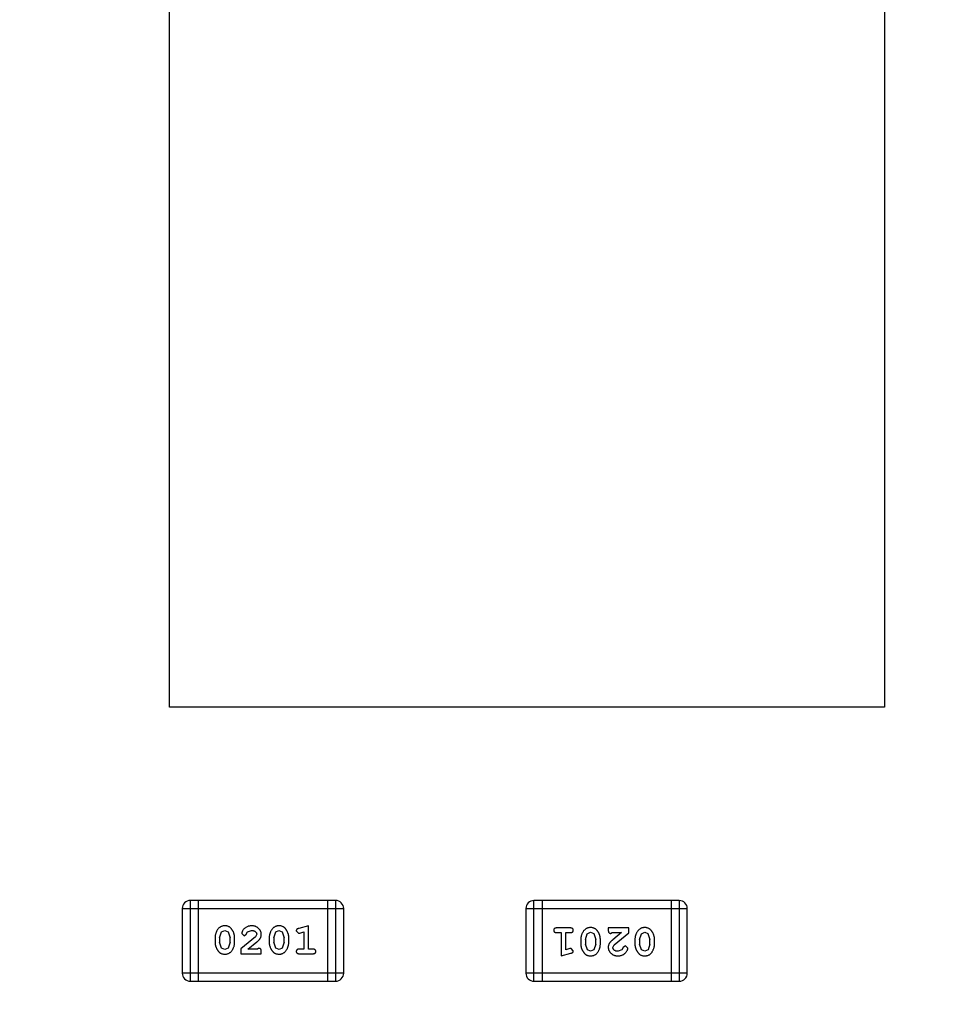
# Model space of a CAD drawing. Header units: inches. Extents: x 398 to 599, y 40 to 151.
# Tile 46 of 100: x 546.5 to 549.99, y 94.01 to 97.72. Entities that reach past the tile are written whole.
import ezdxf

# ---------------------------------------------------------------- set-up
doc = ezdxf.new("R2010")
doc.units = ezdxf.units.IN
doc.header["$LTSCALE"] = 1.21
doc.header["$MEASUREMENT"] = 0
doc.layers.get('0').update_dxf_attribs({"linetype": 'CONTINUOUS'})

msp = doc.modelspace()

# ---------------------------------------------------------------- linework, layer by layer
at = {"color": 7, "linetype": 'Continuous'}
for p, q in [((547.0706, 95.1273), (547.0706, 97.8273)), ((549.7706, 97.8273), (549.7706, 95.1273)), ((549.7706, 95.1273), (547.0706, 95.1273)), ((547.1493, 94.0929), (547.1493, 94.3977)), ((547.6979, 94.3977), (547.1493, 94.3977)), ((547.1797, 94.0929), (547.1797, 94.3977)), ((547.6674, 94.3977), (547.6674, 94.0929)), ((547.6979, 94.3977), (547.6979, 94.0929)), ((548.4472, 94.0926), (548.4472, 94.3974)), ((548.9958, 94.3974), (548.4472, 94.3974)), ((548.4777, 94.3974), (548.4777, 94.0926)), ((548.9653, 94.3974), (548.9653, 94.0926)), ((548.9958, 94.3974), (548.9958, 94.0926)), ((547.1188, 94.3672), (547.1188, 94.1234)), ((547.1188, 94.3672), (547.7284, 94.3672)), ((547.7284, 94.1234), (547.7284, 94.3672)), ((548.4167, 94.367), (548.4167, 94.1231)), ((548.4167, 94.367), (549.0263, 94.367)), ((549.0263, 94.1231), (549.0263, 94.367)), ((547.2672, 94.2788), (547.2796, 94.2846)), ((547.2796, 94.2846), (547.2917, 94.2793)), ((547.3656, 94.2792), (547.3805, 94.2846)), ((547.4717, 94.2788), (547.4841, 94.2846)), ((547.4841, 94.2846), (547.4962, 94.2793)), ((547.5951, 94.3019), (547.5585, 94.292)), ((547.5951, 94.2138), (547.5951, 94.3019)), ((548.5846, 94.2938), (548.5327, 94.2938)), ((548.7278, 94.2938), (548.7278, 94.2859)), ((548.8049, 94.2938), (548.7278, 94.2938)), ((548.8049, 94.2749), (548.8049, 94.2938)), ((547.2427, 94.2573), (547.2427, 94.2396)), ((547.26, 94.257), (547.2672, 94.2788)), ((547.26, 94.257), (547.26, 94.2398)), ((547.2917, 94.2793), (547.2993, 94.257)), ((547.2993, 94.2398), (547.2993, 94.257)), ((547.3166, 94.2396), (547.3166, 94.2573)), ((547.3952, 94.2604), (547.3402, 94.2154)), ((547.3434, 94.2726), (547.3522, 94.2642)), ((547.3522, 94.2642), (547.3607, 94.2707)), ((547.3607, 94.2707), (547.3656, 94.2792)), ((547.4, 94.2701), (547.3952, 94.2604)), ((547.4472, 94.2573), (547.4472, 94.2396)), ((547.4645, 94.257), (547.4717, 94.2788)), ((547.4645, 94.257), (547.4645, 94.2398)), ((547.4962, 94.2793), (547.5038, 94.257)), ((547.5038, 94.2398), (547.5038, 94.257)), ((547.5211, 94.2396), (547.5211, 94.2573)), ((547.5494, 94.2829), (547.5573, 94.2736)), ((547.5573, 94.2736), (547.5627, 94.2746)), ((547.5627, 94.2746), (547.5778, 94.2788)), ((547.5778, 94.2788), (547.5778, 94.2138)), ((548.5327, 94.2765), (548.55, 94.2765)), ((548.55, 94.2765), (548.55, 94.1884)), ((548.5673, 94.2115), (548.5673, 94.2765)), ((548.5673, 94.2765), (548.5846, 94.2765)), ((548.624, 94.2508), (548.624, 94.233)), ((548.6413, 94.2505), (548.6485, 94.2723)), ((548.6413, 94.2505), (548.6413, 94.2333)), ((548.6485, 94.2723), (548.6608, 94.2781)), ((548.6608, 94.2781), (548.673, 94.2728)), ((548.673, 94.2728), (548.6806, 94.2505)), ((548.6806, 94.2333), (548.6806, 94.2505)), ((548.6979, 94.233), (548.6979, 94.2508)), ((548.7364, 94.2734), (548.742, 94.2765)), ((548.742, 94.2765), (548.7781, 94.2765)), ((548.7781, 94.2765), (548.7446, 94.2495)), ((548.7499, 94.2299), (548.8049, 94.2749)), ((548.8285, 94.2508), (548.8285, 94.233)), ((548.8458, 94.2505), (548.853, 94.2723)), ((548.8458, 94.2505), (548.8458, 94.2333)), ((548.853, 94.2723), (548.8653, 94.2781)), ((548.8653, 94.2781), (548.8775, 94.2728)), ((548.8775, 94.2728), (548.8851, 94.2505)), ((548.8851, 94.2333), (548.8851, 94.2505)), ((548.9024, 94.233), (548.9024, 94.2508)), ((547.2676, 94.2175), (547.26, 94.2398)), ((547.2798, 94.2123), (547.2676, 94.2175)), ((547.2921, 94.2181), (547.2798, 94.2123)), ((547.2993, 94.2398), (547.2921, 94.2181)), ((547.3402, 94.2154), (547.3402, 94.1965)), ((547.367, 94.2138), (547.4005, 94.2409)), ((547.4031, 94.2138), (547.367, 94.2138)), ((547.4086, 94.217), (547.4031, 94.2138)), ((547.4721, 94.2175), (547.4645, 94.2398)), ((547.4843, 94.2123), (547.4721, 94.2175)), ((547.4966, 94.2181), (547.4843, 94.2123)), ((547.5038, 94.2398), (547.4966, 94.2181)), ((547.5778, 94.2138), (547.5605, 94.2138)), ((547.6124, 94.2138), (547.5951, 94.2138)), ((548.5823, 94.2157), (548.5673, 94.2115)), ((548.5878, 94.2167), (548.5823, 94.2157)), ((548.5956, 94.2075), (548.5878, 94.2167)), ((548.6488, 94.211), (548.6413, 94.2333)), ((548.661, 94.2057), (548.6488, 94.211)), ((548.6733, 94.2115), (548.661, 94.2057)), ((548.6806, 94.2333), (548.6733, 94.2115)), ((548.7451, 94.2202), (548.7499, 94.2299)), ((548.7795, 94.2111), (548.7646, 94.2057)), ((548.7844, 94.2196), (548.7795, 94.2111)), ((548.7929, 94.2262), (548.7844, 94.2196)), ((548.8017, 94.2177), (548.7929, 94.2262)), ((548.8534, 94.211), (548.8458, 94.2333)), ((548.8655, 94.2057), (548.8534, 94.211)), ((548.8779, 94.2115), (548.8655, 94.2057)), ((548.8851, 94.2333), (548.8779, 94.2115)), ((547.3402, 94.1965), (547.4173, 94.1965)), ((547.4173, 94.1965), (547.4173, 94.2044)), ((547.5605, 94.1965), (547.6124, 94.1965)), ((548.55, 94.1884), (548.5866, 94.1983)), ((547.7284, 94.1234), (547.1188, 94.1234)), ((549.0263, 94.1231), (548.4167, 94.1231)), ((547.1493, 94.0929), (547.6979, 94.0929)), ((548.4472, 94.0926), (548.9958, 94.0926))]:
    msp.add_line(p, q, dxfattribs=at)
for centre, radius, start, end in [((553.751, 92.925), 23, 281.22586, 258.77532), ((553.751, 92.925), 22.75, 294.44334, 241.13427), ((547.1493, 94.3672), 0.0305, 90, 180), ((547.6979, 94.3672), 0.0305, 0, 90), ((548.4472, 94.367), 0.0305, 90, 180), ((548.9958, 94.367), 0.0305, 0, 90), ((547.1493, 94.1234), 0.0305, 180, 270), ((547.6979, 94.1234), 0.0305, 270, 0), ((548.4472, 94.1231), 0.0305, 180, 270), ((548.9958, 94.1231), 0.0305, 270, 0)]:
    msp.add_arc(centre, radius, start, end, dxfattribs=at)
for points, knots in [([(547.2795, 94.3019), (547.278, 94.3019), (547.2752, 94.3018), (547.2711, 94.3011), (547.2673, 94.3), (547.2637, 94.2984), (547.2604, 94.2963), (547.2574, 94.2938), (547.2546, 94.2908), (547.2521, 94.2875), (547.2499, 94.2839), (547.248, 94.2802), (547.2463, 94.2765), (547.245, 94.2727), (547.244, 94.2689), (547.2432, 94.2651), (547.2428, 94.2612), (547.2427, 94.2586), (547.2427, 94.2573)], [0, 0, 0, 0, 0.06692, 0.130834, 0.19258, 0.252759, 0.312631, 0.373411, 0.436359, 0.501894, 0.568244, 0.632472, 0.69556, 0.757163, 0.818592, 0.878885, 0.939235, 1, 1, 1, 1]), ([(547.3166, 94.2573), (547.3166, 94.2584), (547.3166, 94.2605), (547.3163, 94.2637), (547.3157, 94.2669), (547.3151, 94.27), (547.3141, 94.273), (547.313, 94.276), (547.3117, 94.279), (547.3102, 94.2819), (547.3086, 94.2846), (547.307, 94.2872), (547.3053, 94.2895), (547.3037, 94.2916), (547.302, 94.2934), (547.3003, 94.2951), (547.2985, 94.2965), (547.2962, 94.2981), (547.293, 94.2997), (547.2888, 94.301), (547.2843, 94.3018), (547.2811, 94.3019), (547.2795, 94.3019)], [0, 0, 0, 0, 0.049855, 0.099516, 0.148482, 0.19758, 0.246804, 0.296268, 0.346517, 0.397047, 0.446826, 0.49336, 0.537801, 0.579207, 0.617974, 0.654833, 0.689171, 0.722088, 0.786392, 0.853518, 0.924186, 1, 1, 1, 1]), ([(547.3806, 94.3019), (547.3789, 94.3019), (547.3756, 94.3017), (547.3706, 94.3009), (547.3659, 94.2995), (547.3614, 94.2975), (547.3572, 94.295), (547.3536, 94.2922), (547.3504, 94.2889), (547.3479, 94.2854), (547.346, 94.2818), (547.3445, 94.2785), (547.3436, 94.2754), (547.3434, 94.2735), (547.3434, 94.2726)], [0, 0, 0, 0, 0.098286, 0.193983, 0.289056, 0.384352, 0.477435, 0.566197, 0.652355, 0.737986, 0.818188, 0.887401, 0.94802, 1, 1, 1, 1]), ([(547.3805, 94.2846), (547.3819, 94.2846), (547.3846, 94.2845), (547.3884, 94.2836), (547.3918, 94.2823), (547.3947, 94.2803), (547.397, 94.2781), (547.3987, 94.2756), (547.3998, 94.2729), (547.3999, 94.271), (547.4, 94.2701)], [0, 0, 0, 0, 0.156344, 0.299348, 0.4327, 0.561, 0.682299, 0.791883, 0.89611, 1, 1, 1, 1]), ([(547.4173, 94.2692), (547.4173, 94.2703), (547.4172, 94.2725), (547.4167, 94.2757), (547.4159, 94.2788), (547.4148, 94.2818), (547.4133, 94.2846), (547.4115, 94.2874), (547.4094, 94.2899), (547.407, 94.2924), (547.4044, 94.2946), (547.4015, 94.2966), (547.3985, 94.2982), (547.3953, 94.2996), (547.3919, 94.3006), (547.3883, 94.3014), (547.3845, 94.3018), (547.3819, 94.3019), (547.3806, 94.3019)], [0, 0, 0, 0, 0.060981, 0.120256, 0.178148, 0.236115, 0.293993, 0.352864, 0.413358, 0.476056, 0.539296, 0.602396, 0.665116, 0.728325, 0.792919, 0.859317, 0.928302, 1, 1, 1, 1]), ([(547.484, 94.3019), (547.4825, 94.3019), (547.4797, 94.3018), (547.4757, 94.3011), (547.4718, 94.3), (547.4682, 94.2984), (547.4649, 94.2963), (547.4619, 94.2938), (547.4591, 94.2908), (547.4566, 94.2875), (547.4544, 94.2839), (547.4525, 94.2802), (547.4509, 94.2765), (547.4495, 94.2727), (547.4485, 94.2689), (547.4477, 94.2651), (547.4473, 94.2612), (547.4472, 94.2586), (547.4472, 94.2573)], [0, 0, 0, 0, 0.06692, 0.130834, 0.19258, 0.252759, 0.312631, 0.373411, 0.436359, 0.501894, 0.568244, 0.632472, 0.69556, 0.757163, 0.818592, 0.878885, 0.939235, 1, 1, 1, 1]), ([(547.5211, 94.2573), (547.5211, 94.2584), (547.5211, 94.2605), (547.5208, 94.2637), (547.5202, 94.2669), (547.5196, 94.27), (547.5186, 94.273), (547.5175, 94.276), (547.5162, 94.279), (547.5147, 94.2819), (547.5131, 94.2846), (547.5115, 94.2872), (547.5098, 94.2895), (547.5082, 94.2916), (547.5065, 94.2934), (547.5048, 94.2951), (547.503, 94.2965), (547.5007, 94.2981), (547.4975, 94.2997), (547.4933, 94.301), (547.4888, 94.3018), (547.4856, 94.3019), (547.484, 94.3019)], [0, 0, 0, 0, 0.049855, 0.099516, 0.148482, 0.19758, 0.246804, 0.296268, 0.346517, 0.397047, 0.446826, 0.49336, 0.537801, 0.579207, 0.617974, 0.654833, 0.689171, 0.722088, 0.786392, 0.853518, 0.924186, 1, 1, 1, 1]), ([(547.5585, 94.292), (547.5576, 94.2918), (547.5561, 94.2913), (547.554, 94.2905), (547.5524, 94.2896), (547.5512, 94.2885), (547.5504, 94.2873), (547.5498, 94.286), (547.5495, 94.2845), (547.5495, 94.2834), (547.5494, 94.2829)], [0, 0, 0, 0, 0.187321, 0.344927, 0.475328, 0.579604, 0.674244, 0.773631, 0.882025, 1, 1, 1, 1]), ([(548.5327, 94.2938), (548.5318, 94.2938), (548.5301, 94.2937), (548.5278, 94.2933), (548.5259, 94.2926), (548.5243, 94.2915), (548.5231, 94.2901), (548.5223, 94.2886), (548.5218, 94.2869), (548.5217, 94.2858), (548.5217, 94.2852)], [0, 0, 0, 0, 0.169012, 0.317488, 0.445429, 0.560977, 0.67065, 0.776666, 0.88492, 1, 1, 1, 1]), ([(548.5217, 94.2852), (548.5217, 94.2845), (548.5218, 94.2834), (548.5223, 94.2817), (548.5232, 94.2802), (548.5243, 94.2789), (548.5259, 94.2778), (548.5278, 94.277), (548.5301, 94.2766), (548.5318, 94.2765), (548.5327, 94.2765)], [0, 0, 0, 0, 0.11517, 0.223509, 0.328254, 0.438012, 0.553651, 0.682263, 0.830856, 1, 1, 1, 1]), ([(548.5956, 94.2852), (548.5956, 94.2858), (548.5956, 94.2869), (548.595, 94.2886), (548.5942, 94.2901), (548.5931, 94.2915), (548.5915, 94.2926), (548.5895, 94.2933), (548.5872, 94.2937), (548.5855, 94.2938), (548.5846, 94.2938)], [0, 0, 0, 0, 0.115051, 0.223278, 0.329269, 0.437893, 0.554681, 0.682591, 0.83103, 1, 1, 1, 1]), ([(548.5846, 94.2765), (548.5855, 94.2765), (548.5872, 94.2766), (548.5895, 94.277), (548.5915, 94.2778), (548.5931, 94.2788), (548.5942, 94.2802), (548.5951, 94.2817), (548.5956, 94.2834), (548.5956, 94.2845), (548.5956, 94.2852)], [0, 0, 0, 0, 0.169102, 0.317658, 0.446239, 0.563118, 0.671828, 0.776546, 0.884858, 1, 1, 1, 1]), ([(548.6609, 94.2954), (548.6594, 94.2953), (548.6566, 94.2953), (548.6525, 94.2946), (548.6487, 94.2934), (548.6451, 94.2918), (548.6418, 94.2898), (548.6387, 94.2873), (548.6359, 94.2844), (548.6335, 94.281), (548.6313, 94.2774), (548.6293, 94.2737), (548.6277, 94.27), (548.6263, 94.2662), (548.6253, 94.2624), (548.6245, 94.2586), (548.6241, 94.2547), (548.624, 94.2521), (548.624, 94.2508)], [0, 0, 0, 0, 0.067217, 0.131051, 0.19272, 0.252824, 0.312745, 0.373449, 0.436041, 0.501494, 0.567761, 0.632087, 0.695096, 0.757109, 0.817993, 0.878657, 0.939311, 1, 1, 1, 1]), ([(548.6979, 94.2508), (548.6979, 94.2518), (548.6978, 94.254), (548.6975, 94.2571), (548.6971, 94.2603), (548.6964, 94.2634), (548.6955, 94.2664), (548.6943, 94.2694), (548.6931, 94.2724), (548.6916, 94.2752), (548.69, 94.278), (548.6884, 94.2805), (548.6868, 94.2828), (548.6851, 94.2849), (548.6834, 94.2868), (548.6817, 94.2885), (548.68, 94.2899), (548.6776, 94.2915), (548.6745, 94.2931), (548.6703, 94.2944), (548.6657, 94.2952), (548.6625, 94.2953), (548.6609, 94.2954)], [0, 0, 0, 0, 0.049886, 0.09882, 0.148132, 0.19689, 0.246038, 0.295176, 0.345305, 0.395692, 0.445312, 0.491875, 0.535813, 0.577009, 0.616081, 0.652689, 0.687585, 0.720206, 0.785062, 0.85223, 0.923759, 1, 1, 1, 1]), ([(548.7278, 94.2859), (548.7278, 94.2849), (548.7279, 94.2829), (548.7283, 94.2802), (548.729, 94.2779), (548.73, 94.2762), (548.7313, 94.2749), (548.7329, 94.274), (548.7346, 94.2734), (548.7358, 94.2734), (548.7364, 94.2734)], [0, 0, 0, 0, 0.1844, 0.34094, 0.473574, 0.586824, 0.690029, 0.789175, 0.890445, 1, 1, 1, 1]), ([(548.8654, 94.2954), (548.8639, 94.2953), (548.8611, 94.2953), (548.857, 94.2946), (548.8532, 94.2934), (548.8496, 94.2918), (548.8463, 94.2898), (548.8432, 94.2873), (548.8404, 94.2844), (548.838, 94.281), (548.8358, 94.2774), (548.8338, 94.2737), (548.8322, 94.27), (548.8308, 94.2662), (548.8298, 94.2624), (548.829, 94.2586), (548.8286, 94.2547), (548.8285, 94.2521), (548.8285, 94.2508)], [0, 0, 0, 0, 0.067217, 0.131051, 0.19272, 0.252824, 0.312745, 0.373449, 0.436041, 0.501494, 0.567761, 0.632087, 0.695096, 0.757109, 0.817993, 0.878657, 0.939311, 1, 1, 1, 1]), ([(548.9024, 94.2508), (548.9024, 94.2518), (548.9024, 94.254), (548.902, 94.2571), (548.9016, 94.2603), (548.9009, 94.2634), (548.9, 94.2664), (548.8989, 94.2694), (548.8976, 94.2724), (548.8961, 94.2752), (548.8946, 94.278), (548.8929, 94.2805), (548.8913, 94.2828), (548.8896, 94.2849), (548.8879, 94.2868), (548.8862, 94.2885), (548.8845, 94.2899), (548.8821, 94.2915), (548.879, 94.2931), (548.8748, 94.2944), (548.8702, 94.2952), (548.867, 94.2953), (548.8654, 94.2954)], [0, 0, 0, 0, 0.049886, 0.09882, 0.148132, 0.19689, 0.246038, 0.295176, 0.345305, 0.395692, 0.445312, 0.491875, 0.535813, 0.577009, 0.616081, 0.652689, 0.687585, 0.720206, 0.785062, 0.85223, 0.923759, 1, 1, 1, 1]), ([(547.4005, 94.2409), (547.4014, 94.2416), (547.4031, 94.2431), (547.4055, 94.2453), (547.4076, 94.2475), (547.4095, 94.2494), (547.4111, 94.2513), (547.4124, 94.2531), (547.4135, 94.2547), (547.4147, 94.2568), (547.4157, 94.2593), (547.4166, 94.2625), (547.4172, 94.2658), (547.4173, 94.268), (547.4173, 94.2692)], [0, 0, 0, 0, 0.103002, 0.197728, 0.285279, 0.365235, 0.437224, 0.502446, 0.560545, 0.611446, 0.707576, 0.80349, 0.900532, 1, 1, 1, 1]), ([(548.7446, 94.2495), (548.7437, 94.2487), (548.742, 94.2472), (548.7396, 94.245), (548.7375, 94.2429), (548.7356, 94.2409), (548.734, 94.239), (548.7327, 94.2372), (548.7315, 94.2356), (548.7304, 94.2336), (548.7294, 94.231), (548.7284, 94.2278), (548.7279, 94.2245), (548.7278, 94.2223), (548.7278, 94.2212)], [0, 0, 0, 0, 0.103002, 0.197728, 0.285279, 0.365235, 0.437224, 0.502446, 0.560545, 0.611446, 0.707576, 0.80349, 0.900532, 1, 1, 1, 1]), ([(547.2427, 94.2396), (547.2427, 94.2385), (547.2427, 94.2364), (547.243, 94.2332), (547.2435, 94.2301), (547.2442, 94.227), (547.2451, 94.2239), (547.2462, 94.2209), (547.2475, 94.218), (547.249, 94.2151), (547.2505, 94.2123), (547.2522, 94.2098), (547.2538, 94.2075), (547.2554, 94.2054), (547.2572, 94.2035), (547.2588, 94.2019), (547.2606, 94.2004), (547.2629, 94.1988), (547.2661, 94.1972), (547.2703, 94.1959), (547.2749, 94.1951), (547.2781, 94.195), (547.2797, 94.1949)], [0, 0, 0, 0, 0.049886, 0.09882, 0.148132, 0.19689, 0.246038, 0.295176, 0.345305, 0.395692, 0.445312, 0.491875, 0.535813, 0.577009, 0.616081, 0.652689, 0.687585, 0.720206, 0.785062, 0.85223, 0.923759, 1, 1, 1, 1]), ([(547.2797, 94.1949), (547.2812, 94.195), (547.284, 94.1951), (547.2881, 94.1958), (547.2919, 94.1969), (547.2955, 94.1985), (547.2988, 94.2005), (547.3018, 94.203), (547.3047, 94.206), (547.3071, 94.2094), (547.3093, 94.213), (547.3113, 94.2166), (547.3129, 94.2203), (547.3143, 94.2241), (547.3153, 94.2279), (547.3161, 94.2318), (547.3165, 94.2356), (547.3166, 94.2383), (547.3166, 94.2396)], [0, 0, 0, 0, 0.067217, 0.131051, 0.19272, 0.252824, 0.312745, 0.373449, 0.436041, 0.501494, 0.567761, 0.632087, 0.695096, 0.757109, 0.817993, 0.878657, 0.939311, 1, 1, 1, 1]), ([(547.4173, 94.2044), (547.4173, 94.2055), (547.4172, 94.2074), (547.4168, 94.2101), (547.4161, 94.2124), (547.4151, 94.2141), (547.4137, 94.2154), (547.4122, 94.2163), (547.4105, 94.2169), (547.4093, 94.2169), (547.4086, 94.217)], [0, 0, 0, 0, 0.1844, 0.34094, 0.473574, 0.586824, 0.690029, 0.789175, 0.890445, 1, 1, 1, 1]), ([(547.4472, 94.2396), (547.4472, 94.2385), (547.4472, 94.2364), (547.4476, 94.2332), (547.448, 94.2301), (547.4487, 94.227), (547.4496, 94.2239), (547.4507, 94.2209), (547.452, 94.218), (547.4535, 94.2151), (547.455, 94.2123), (547.4567, 94.2098), (547.4583, 94.2075), (547.46, 94.2054), (547.4617, 94.2035), (547.4634, 94.2019), (547.4651, 94.2004), (547.4675, 94.1988), (547.4706, 94.1972), (547.4748, 94.1959), (547.4794, 94.1951), (547.4826, 94.195), (547.4842, 94.1949)], [0, 0, 0, 0, 0.049886, 0.09882, 0.148132, 0.19689, 0.246038, 0.295176, 0.345305, 0.395692, 0.445312, 0.491875, 0.535813, 0.577009, 0.616081, 0.652689, 0.687585, 0.720206, 0.785062, 0.85223, 0.923759, 1, 1, 1, 1]), ([(547.4842, 94.1949), (547.4857, 94.195), (547.4885, 94.1951), (547.4926, 94.1958), (547.4964, 94.1969), (547.5, 94.1985), (547.5033, 94.2005), (547.5064, 94.203), (547.5092, 94.206), (547.5116, 94.2094), (547.5138, 94.213), (547.5158, 94.2166), (547.5174, 94.2203), (547.5188, 94.2241), (547.5198, 94.2279), (547.5206, 94.2318), (547.521, 94.2356), (547.5211, 94.2383), (547.5211, 94.2396)], [0, 0, 0, 0, 0.067217, 0.131051, 0.19272, 0.252824, 0.312745, 0.373449, 0.436041, 0.501494, 0.567761, 0.632087, 0.695096, 0.757109, 0.817993, 0.878657, 0.939311, 1, 1, 1, 1]), ([(547.5605, 94.2138), (547.5596, 94.2138), (547.5579, 94.2138), (547.5555, 94.2133), (547.5536, 94.2125), (547.552, 94.2115), (547.5509, 94.2101), (547.55, 94.2086), (547.5495, 94.207), (547.5495, 94.2058), (547.5494, 94.2052)], [0, 0, 0, 0, 0.169102, 0.317658, 0.446239, 0.563118, 0.671828, 0.776546, 0.884858, 1, 1, 1, 1]), ([(547.6234, 94.2052), (547.6233, 94.2058), (547.6233, 94.207), (547.6228, 94.2086), (547.6219, 94.2101), (547.6208, 94.2115), (547.6192, 94.2126), (547.6173, 94.2133), (547.6149, 94.2138), (547.6133, 94.2138), (547.6124, 94.2138)], [0, 0, 0, 0, 0.11517, 0.223509, 0.328254, 0.438012, 0.553651, 0.682263, 0.830856, 1, 1, 1, 1]), ([(548.624, 94.233), (548.624, 94.2319), (548.624, 94.2298), (548.6243, 94.2266), (548.6249, 94.2235), (548.6255, 94.2204), (548.6264, 94.2173), (548.6276, 94.2143), (548.6288, 94.2113), (548.6303, 94.2085), (548.632, 94.2057), (548.6336, 94.2032), (548.6352, 94.2009), (548.6369, 94.1987), (548.6386, 94.1969), (548.6403, 94.1952), (548.6421, 94.1938), (548.6444, 94.1923), (548.6476, 94.1907), (548.6518, 94.1893), (548.6563, 94.1885), (548.6595, 94.1885), (548.6611, 94.1884)], [0, 0, 0, 0, 0.049855, 0.099516, 0.148482, 0.19758, 0.246804, 0.296268, 0.346517, 0.397047, 0.446826, 0.49336, 0.537801, 0.579207, 0.617974, 0.654833, 0.689171, 0.722088, 0.786392, 0.853518, 0.924186, 1, 1, 1, 1]), ([(548.6611, 94.1884), (548.6625, 94.1884), (548.6654, 94.1885), (548.6694, 94.1892), (548.6733, 94.1903), (548.6769, 94.1919), (548.6801, 94.194), (548.6832, 94.1965), (548.686, 94.1995), (548.6884, 94.2029), (548.6906, 94.2065), (548.6926, 94.2101), (548.6942, 94.2138), (548.6956, 94.2176), (548.6966, 94.2214), (548.6974, 94.2252), (548.6978, 94.2291), (548.6979, 94.2317), (548.6979, 94.233)], [0, 0, 0, 0, 0.06692, 0.130834, 0.19258, 0.252759, 0.312631, 0.373411, 0.436359, 0.501894, 0.568244, 0.632472, 0.69556, 0.757163, 0.818592, 0.878885, 0.939235, 1, 1, 1, 1]), ([(548.7278, 94.2212), (548.7278, 94.2201), (548.7279, 94.2179), (548.7284, 94.2146), (548.7292, 94.2115), (548.7303, 94.2085), (548.7318, 94.2057), (548.7336, 94.203), (548.7357, 94.2004), (548.7381, 94.1979), (548.7407, 94.1957), (548.7436, 94.1937), (548.7466, 94.1921), (548.7498, 94.1907), (548.7532, 94.1897), (548.7568, 94.1889), (548.7606, 94.1885), (548.7632, 94.1884), (548.7645, 94.1884)], [0, 0, 0, 0, 0.060981, 0.120256, 0.178148, 0.236115, 0.293993, 0.352864, 0.413358, 0.476056, 0.539296, 0.602396, 0.665116, 0.728325, 0.792919, 0.859317, 0.928302, 1, 1, 1, 1]), ([(548.7646, 94.2057), (548.7632, 94.2058), (548.7605, 94.2058), (548.7567, 94.2067), (548.7533, 94.2081), (548.7504, 94.21), (548.7481, 94.2122), (548.7463, 94.2147), (548.7453, 94.2174), (548.7452, 94.2193), (548.7451, 94.2202)], [0, 0, 0, 0, 0.156344, 0.299348, 0.4327, 0.561, 0.682299, 0.791883, 0.89611, 1, 1, 1, 1]), ([(548.7645, 94.1884), (548.7662, 94.1885), (548.7695, 94.1886), (548.7745, 94.1894), (548.7792, 94.1909), (548.7837, 94.1928), (548.7878, 94.1953), (548.7915, 94.1982), (548.7946, 94.2014), (548.7972, 94.205), (548.7991, 94.2085), (548.8006, 94.2119), (548.8015, 94.2149), (548.8017, 94.2168), (548.8017, 94.2177)], [0, 0, 0, 0, 0.098286, 0.193983, 0.289056, 0.384352, 0.477435, 0.566197, 0.652355, 0.737986, 0.818188, 0.887401, 0.94802, 1, 1, 1, 1]), ([(548.8285, 94.233), (548.8285, 94.2319), (548.8285, 94.2298), (548.8288, 94.2266), (548.8294, 94.2235), (548.83, 94.2204), (548.831, 94.2173), (548.8321, 94.2143), (548.8334, 94.2113), (548.8349, 94.2085), (548.8365, 94.2057), (548.8381, 94.2032), (548.8398, 94.2009), (548.8414, 94.1987), (548.8431, 94.1969), (548.8448, 94.1952), (548.8466, 94.1938), (548.8489, 94.1923), (548.8521, 94.1907), (548.8563, 94.1893), (548.8608, 94.1885), (548.864, 94.1885), (548.8656, 94.1884)], [0, 0, 0, 0, 0.049855, 0.099516, 0.148482, 0.19758, 0.246804, 0.296268, 0.346517, 0.397047, 0.446826, 0.49336, 0.537801, 0.579207, 0.617974, 0.654833, 0.689171, 0.722088, 0.786392, 0.853518, 0.924186, 1, 1, 1, 1]), ([(548.8656, 94.1884), (548.8671, 94.1884), (548.8699, 94.1885), (548.8739, 94.1892), (548.8778, 94.1903), (548.8814, 94.1919), (548.8847, 94.194), (548.8877, 94.1965), (548.8905, 94.1995), (548.893, 94.2029), (548.8952, 94.2065), (548.8971, 94.2101), (548.8987, 94.2138), (548.9001, 94.2176), (548.9011, 94.2214), (548.9019, 94.2252), (548.9023, 94.2291), (548.9024, 94.2317), (548.9024, 94.233)], [0, 0, 0, 0, 0.06692, 0.130834, 0.19258, 0.252759, 0.312631, 0.373411, 0.436359, 0.501894, 0.568244, 0.632472, 0.69556, 0.757163, 0.818592, 0.878885, 0.939235, 1, 1, 1, 1]), ([(547.5494, 94.2052), (547.5495, 94.2046), (547.5495, 94.2034), (547.55, 94.2017), (547.5509, 94.2002), (547.552, 94.1988), (547.5536, 94.1978), (547.5556, 94.1971), (547.5579, 94.1966), (547.5596, 94.1965), (547.5605, 94.1965)], [0, 0, 0, 0, 0.115051, 0.223278, 0.329269, 0.437893, 0.554681, 0.682591, 0.83103, 1, 1, 1, 1]), ([(547.6124, 94.1965), (547.6133, 94.1965), (547.6149, 94.1966), (547.6173, 94.1971), (547.6192, 94.1978), (547.6208, 94.1989), (547.6219, 94.2002), (547.6228, 94.2017), (547.6233, 94.2034), (547.6233, 94.2046), (547.6234, 94.2052)], [0, 0, 0, 0, 0.169012, 0.317488, 0.445429, 0.560977, 0.67065, 0.776666, 0.88492, 1, 1, 1, 1]), ([(548.5866, 94.1983), (548.5875, 94.1985), (548.589, 94.199), (548.5911, 94.1999), (548.5927, 94.2008), (548.5939, 94.2018), (548.5947, 94.203), (548.5953, 94.2043), (548.5956, 94.2058), (548.5956, 94.2069), (548.5956, 94.2075)], [0, 0, 0, 0, 0.187321, 0.344927, 0.475328, 0.579604, 0.674244, 0.773631, 0.882025, 1, 1, 1, 1])]:
    msp.add_open_spline(points, degree=3, knots=knots, dxfattribs=at)

doc.saveas('drawing.dxf')
